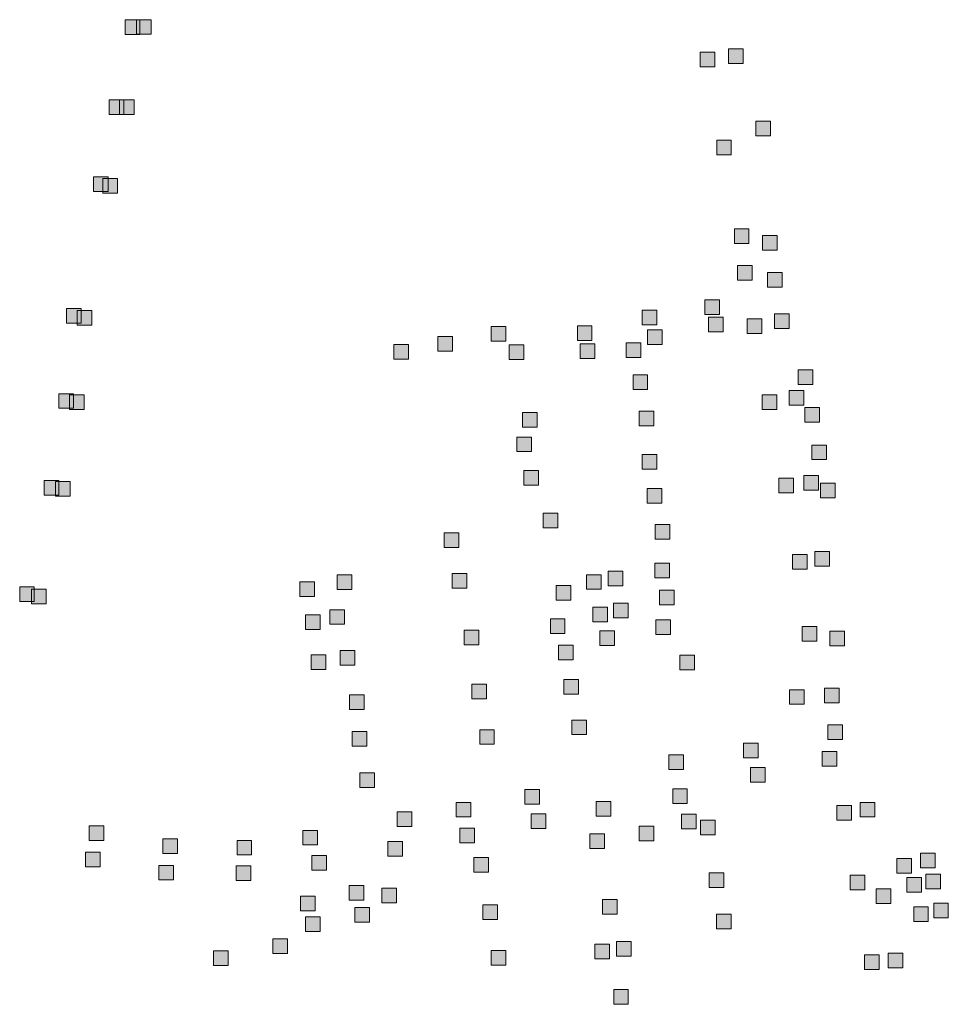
# Model space of a CAD drawing. Extents: x 97504 to 106860, y 464309 to 471560.
# Tile 51 of 53: x 106141 to 106395, y 470640 to 470909. Entities that reach past the tile are written whole.
import ezdxf

# ---------------------------------------------------------------- set-up
doc = ezdxf.new("R2010")
doc.units = 0
doc.layers.add('140 KOLKEN', color=44, linetype='Continuous', lineweight=20, true_color=0xc04000)

msp = doc.modelspace()

# ---------------------------------------------------------------- hatches: boundary and pattern name
at = {"layer": '140 KOLKEN', "true_color": 0xc04000}
for points in [[(106170.25, 470904.69), (106170.25, 470908.69), (106174.25, 470908.69), (106174.25, 470904.69)], [(106173.33, 470904.75), (106173.33, 470908.75), (106177.33, 470908.75), (106177.33, 470904.75)], [(106335.15, 470896.79), (106335.15, 470900.79), (106339.15, 470900.79), (106339.15, 470896.79)], [(106327.43, 470895.86), (106327.43, 470899.86), (106331.43, 470899.86), (106331.43, 470895.86)], [(106165.82, 470882.88), (106165.82, 470886.88), (106169.82, 470886.88), (106169.82, 470882.88)], [(106168.69, 470882.85), (106168.69, 470886.85), (106172.69, 470886.85), (106172.69, 470882.85)], [(106342.68, 470877.03), (106342.68, 470881.03), (106346.68, 470881.03), (106346.68, 470877.03)], [(106331.95, 470871.82), (106331.95, 470875.82), (106335.95, 470875.82), (106335.95, 470871.82)], [(106161.56, 470861.82), (106161.56, 470865.82), (106165.56, 470865.82), (106165.56, 470861.82)], [(106164.16, 470861.34), (106164.16, 470865.34), (106168.16, 470865.34), (106168.16, 470861.34)], [(106336.78, 470847.6), (106336.78, 470851.6), (106340.78, 470851.6), (106340.78, 470847.6)], [(106344.49, 470845.74), (106344.49, 470849.74), (106348.49, 470849.74), (106348.49, 470845.74)], [(106337.62, 470837.62), (106337.62, 470841.62), (106341.62, 470841.62), (106341.62, 470837.62)], [(106345.89, 470835.67), (106345.89, 470839.67), (106349.89, 470839.67), (106349.89, 470835.67)], [(106328.74, 470828.21), (106328.74, 470832.21), (106332.74, 470832.21), (106332.74, 470828.21)], [(106154.18, 470825.86), (106154.18, 470829.86), (106158.18, 470829.86), (106158.18, 470825.86)], [(106157.15, 470825.31), (106157.15, 470829.31), (106161.15, 470829.31), (106161.15, 470825.31)], [(106311.58, 470825.35), (106311.58, 470829.35), (106315.58, 470829.35), (106315.58, 470825.35)], [(106329.74, 470823.5), (106329.74, 470827.5), (106333.74, 470827.5), (106333.74, 470823.5)], [(106347.74, 470824.41), (106347.74, 470828.41), (106351.74, 470828.41), (106351.74, 470824.41)], [(106270.28, 470820.89), (106270.28, 470824.89), (106274.28, 470824.89), (106274.28, 470820.89)], [(106293.86, 470821.13), (106293.86, 470825.13), (106297.86, 470825.13), (106297.86, 470821.13)], [(106340.28, 470822.98), (106340.28, 470826.98), (106344.28, 470826.98), (106344.28, 470822.98)], [(106255.7, 470818.16), (106255.7, 470822.16), (106259.7, 470822.16), (106259.7, 470818.16)], [(106313.01, 470819.99), (106313.01, 470823.99), (106317.01, 470823.99), (106317.01, 470819.99)], [(106243.65, 470815.96), (106243.65, 470819.96), (106247.65, 470819.96), (106247.65, 470815.96)], [(106275.19, 470815.9), (106275.19, 470819.9), (106279.19, 470819.9), (106279.19, 470815.9)], [(106294.62, 470816.14), (106294.62, 470820.14), (106298.62, 470820.14), (106298.62, 470816.14)], [(106307.2, 470816.43), (106307.2, 470820.43), (106311.2, 470820.43), (106311.2, 470816.43)], [(106309.08, 470807.67), (106309.08, 470811.67), (106313.08, 470811.67), (106313.08, 470807.67)], [(106354.21, 470809.11), (106354.21, 470813.11), (106358.21, 470813.11), (106358.21, 470809.11)], [(106152.11, 470802.56), (106152.11, 470806.56), (106156.11, 470806.56), (106156.11, 470802.56)], [(106155.02, 470802.25), (106155.02, 470806.25), (106159.02, 470806.25), (106159.02, 470802.25)], [(106344.42, 470802.27), (106344.42, 470806.27), (106348.42, 470806.27), (106348.42, 470802.27)], [(106351.78, 470803.45), (106351.78, 470807.45), (106355.78, 470807.45), (106355.78, 470803.45)], [(106278.9, 470797.42), (106278.9, 470801.42), (106282.9, 470801.42), (106282.9, 470797.42)], [(106310.8, 470797.81), (106310.8, 470801.81), (106314.8, 470801.81), (106314.8, 470797.81)], [(106356.06, 470798.8), (106356.06, 470802.8), (106360.06, 470802.8), (106360.06, 470798.8)], [(106277.29, 470790.72), (106277.29, 470794.72), (106281.29, 470794.72), (106281.29, 470790.72)], [(106358.01, 470788.53), (106358.01, 470792.53), (106362.01, 470792.53), (106362.01, 470788.53)], [(106311.57, 470785.92), (106311.57, 470789.92), (106315.57, 470789.92), (106315.57, 470785.92)], [(106279.21, 470781.57), (106279.21, 470785.57), (106283.21, 470785.57), (106283.21, 470781.57)], [(106148.12, 470778.83), (106148.12, 470782.83), (106152.12, 470782.83), (106152.12, 470778.83)], [(106151.15, 470778.58), (106151.15, 470782.58), (106155.15, 470782.58), (106155.15, 470778.58)], [(106348.98, 470779.46), (106348.98, 470783.46), (106352.98, 470783.46), (106352.98, 470779.46)], [(106355.77, 470780.22), (106355.77, 470784.22), (106359.77, 470784.22), (106359.77, 470780.22)], [(106360.34, 470778.13), (106360.34, 470782.13), (106364.34, 470782.13), (106364.34, 470778.13)], [(106312.96, 470776.64), (106312.96, 470780.64), (106316.96, 470780.64), (106316.96, 470776.64)], [(106284.52, 470769.94), (106284.52, 470773.94), (106288.52, 470773.94), (106288.52, 470769.94)], [(106257.41, 470764.53), (106257.41, 470768.53), (106261.41, 470768.53), (106261.41, 470764.53)], [(106315.12, 470766.81), (106315.12, 470770.81), (106319.12, 470770.81), (106319.12, 470766.81)], [(106358.79, 470759.39), (106358.79, 470763.39), (106362.79, 470763.39), (106362.79, 470759.39)], [(106315.08, 470756.25), (106315.08, 470760.25), (106319.08, 470760.25), (106319.08, 470756.25)], [(106352.72, 470758.65), (106352.72, 470762.65), (106356.72, 470762.65), (106356.72, 470758.65)], [(106302.32, 470754.05), (106302.32, 470758.05), (106306.32, 470758.05), (106306.32, 470754.05)], [(106217.95, 470751.15), (106217.95, 470755.15), (106221.95, 470755.15), (106221.95, 470751.15)], [(106228.23, 470753.07), (106228.23, 470757.07), (106232.23, 470757.07), (106232.23, 470753.07)], [(106259.61, 470753.45), (106259.61, 470757.45), (106263.61, 470757.45), (106263.61, 470753.45)], [(106296.4, 470753.1), (106296.4, 470757.1), (106300.4, 470757.1), (106300.4, 470753.1)], [(106141.39, 470749.78), (106141.39, 470753.78), (106145.39, 470753.78), (106145.39, 470749.78)], [(106144.63, 470749.16), (106144.63, 470753.16), (106148.63, 470753.16), (106148.63, 470749.16)], [(106288.07, 470750.1), (106288.07, 470754.1), (106292.07, 470754.1), (106292.07, 470750.1)], [(106316.34, 470748.89), (106316.34, 470752.89), (106320.34, 470752.89), (106320.34, 470748.89)], [(106226.19, 470743.54), (106226.19, 470747.54), (106230.19, 470747.54), (106230.19, 470743.54)], [(106298.13, 470744.19), (106298.13, 470748.19), (106302.13, 470748.19), (106302.13, 470744.19)], [(106303.74, 470745.32), (106303.74, 470749.32), (106307.74, 470749.32), (106307.74, 470745.32)], [(106219.5, 470742.09), (106219.5, 470746.09), (106223.5, 470746.09), (106223.5, 470742.09)], [(106286.48, 470741.03), (106286.48, 470745.03), (106290.48, 470745.03), (106290.48, 470741.03)], [(106315.34, 470740.78), (106315.34, 470744.78), (106319.34, 470744.78), (106319.34, 470740.78)], [(106262.93, 470737.97), (106262.93, 470741.97), (106266.93, 470741.97), (106266.93, 470737.97)], [(106299.97, 470737.78), (106299.97, 470741.78), (106303.97, 470741.78), (106303.97, 470737.78)], [(106355.3, 470738.93), (106355.3, 470742.93), (106359.3, 470742.93), (106359.3, 470738.93)], [(106362.89, 470737.68), (106362.89, 470741.68), (106366.89, 470741.68), (106366.89, 470737.68)], [(106228.98, 470732.35), (106228.98, 470736.35), (106232.98, 470736.35), (106232.98, 470732.35)], [(106288.75, 470733.85), (106288.75, 470737.85), (106292.75, 470737.85), (106292.75, 470733.85)], [(106221.05, 470731.17), (106221.05, 470735.17), (106225.05, 470735.17), (106225.05, 470731.17)], [(106321.9, 470731.12), (106321.9, 470735.12), (106325.9, 470735.12), (106325.9, 470731.12)], [(106290.19, 470724.42), (106290.19, 470728.42), (106294.19, 470728.42), (106294.19, 470724.42)], [(106265.03, 470723.15), (106265.03, 470727.15), (106269.03, 470727.15), (106269.03, 470723.15)], [(106351.88, 470721.68), (106351.88, 470725.68), (106355.88, 470725.68), (106355.88, 470721.68)], [(106361.45, 470722.07), (106361.45, 470726.07), (106365.45, 470726.07), (106365.45, 470722.07)], [(106231.6, 470720.24), (106231.6, 470724.24), (106235.6, 470724.24), (106235.6, 470720.24)], [(106292.34, 470713.39), (106292.34, 470717.39), (106296.34, 470717.39), (106296.34, 470713.39)], [(106267.16, 470710.75), (106267.16, 470714.75), (106271.16, 470714.75), (106271.16, 470710.75)], [(106362.34, 470712.1), (106362.34, 470716.1), (106366.34, 470716.1), (106366.34, 470712.1)], [(106232.3, 470710.23), (106232.3, 470714.23), (106236.3, 470714.23), (106236.3, 470710.23)], [(106339.27, 470707.06), (106339.27, 470711.06), (106343.27, 470711.06), (106343.27, 470707.06)], [(106318.9, 470703.9), (106318.9, 470707.9), (106322.9, 470707.9), (106322.9, 470703.9)], [(106360.81, 470704.78), (106360.81, 470708.78), (106364.81, 470708.78), (106364.81, 470704.78)], [(106341.22, 470700.44), (106341.22, 470704.44), (106345.22, 470704.44), (106345.22, 470700.44)], [(106234.39, 470698.98), (106234.39, 470702.98), (106238.39, 470702.98), (106238.39, 470698.98)], [(106279.54, 470694.39), (106279.54, 470698.39), (106283.54, 470698.39), (106283.54, 470694.39)], [(106319.92, 470694.57), (106319.92, 470698.57), (106323.92, 470698.57), (106323.92, 470694.57)], [(106260.75, 470690.89), (106260.75, 470694.89), (106264.75, 470694.89), (106264.75, 470690.89)], [(106299.03, 470691.08), (106299.03, 470695.08), (106303.03, 470695.08), (106303.03, 470691.08)], [(106364.8, 470690.03), (106364.8, 470694.03), (106368.8, 470694.03), (106368.8, 470690.03)], [(106371.17, 470690.89), (106371.17, 470694.89), (106375.17, 470694.89), (106375.17, 470690.89)], [(106244.58, 470688.3), (106244.58, 470692.3), (106248.58, 470692.3), (106248.58, 470688.3)], [(106281.24, 470687.72), (106281.24, 470691.72), (106285.24, 470691.72), (106285.24, 470687.72)], [(106322.3, 470687.62), (106322.3, 470691.62), (106326.3, 470691.62), (106326.3, 470687.62)], [(106160.35, 470684.48), (106160.35, 470688.48), (106164.35, 470688.48), (106164.35, 470684.48)], [(106261.7, 470683.82), (106261.7, 470687.82), (106265.7, 470687.82), (106265.7, 470683.82)], [(106310.74, 470684.4), (106310.74, 470688.4), (106314.74, 470688.4), (106314.74, 470684.4)], [(106327.52, 470686.02), (106327.52, 470690.02), (106331.52, 470690.02), (106331.52, 470686.02)], [(106180.53, 470680.91), (106180.53, 470684.91), (106184.53, 470684.91), (106184.53, 470680.91)], [(106218.8, 470683.24), (106218.8, 470687.24), (106222.8, 470687.24), (106222.8, 470683.24)], [(106297.3, 470682.27), (106297.3, 470686.27), (106301.3, 470686.27), (106301.3, 470682.27)], [(106200.81, 470680.51), (106200.81, 470684.51), (106204.81, 470684.51), (106204.81, 470680.51)], [(106242.05, 470680.18), (106242.05, 470684.18), (106246.05, 470684.18), (106246.05, 470680.18)], [(106159.39, 470677.25), (106159.39, 470681.25), (106163.39, 470681.25), (106163.39, 470677.25)], [(106221.27, 470676.33), (106221.27, 470680.33), (106225.27, 470680.33), (106225.27, 470676.33)], [(106265.58, 470675.83), (106265.58, 470679.83), (106269.58, 470679.83), (106269.58, 470675.83)], [(106381.22, 470675.52), (106381.22, 470679.52), (106385.22, 470679.52), (106385.22, 470675.52)], [(106387.72, 470676.99), (106387.72, 470680.99), (106391.72, 470680.99), (106391.72, 470676.99)], [(106179.42, 470673.68), (106179.42, 470677.68), (106183.42, 470677.68), (106183.42, 470673.68)], [(106200.56, 470673.52), (106200.56, 470677.52), (106204.56, 470677.52), (106204.56, 470673.52)], [(106329.88, 470671.62), (106329.88, 470675.62), (106333.88, 470675.62), (106333.88, 470671.62)], [(106368.45, 470671.02), (106368.45, 470675.02), (106372.45, 470675.02), (106372.45, 470671.02)], [(106383.98, 470670.36), (106383.98, 470674.36), (106387.98, 470674.36), (106387.98, 470670.36)], [(106389.15, 470671.3), (106389.15, 470675.3), (106393.15, 470675.3), (106393.15, 470671.3)], [(106231.49, 470668.13), (106231.49, 470672.13), (106235.49, 470672.13), (106235.49, 470668.13)], [(106218.21, 470665.24), (106218.21, 470669.24), (106222.21, 470669.24), (106222.21, 470665.24)], [(106240.44, 470667.44), (106240.44, 470671.44), (106244.44, 470671.44), (106244.44, 470667.44)], [(106375.6, 470667.29), (106375.6, 470671.29), (106379.6, 470671.29), (106379.6, 470667.29)], [(106232.99, 470662.13), (106232.99, 470666.13), (106236.99, 470666.13), (106236.99, 470662.13)], [(106267.99, 470662.91), (106267.99, 470666.91), (106271.99, 470666.91), (106271.99, 470662.91)], [(106300.76, 470664.31), (106300.76, 470668.31), (106304.76, 470668.31), (106304.76, 470664.31)], [(106385.81, 470662.3), (106385.81, 470666.3), (106389.81, 470666.3), (106389.81, 470662.3)], [(106391.28, 470663.36), (106391.28, 470667.36), (106395.28, 470667.36), (106395.28, 470663.36)], [(106219.55, 470659.62), (106219.55, 470663.62), (106223.55, 470663.62), (106223.55, 470659.62)], [(106331.93, 470660.36), (106331.93, 470664.36), (106335.93, 470664.36), (106335.93, 470660.36)], [(106210.61, 470653.57), (106210.61, 470657.57), (106214.61, 470657.57), (106214.61, 470653.57)], [(106298.63, 470652.13), (106298.63, 470656.13), (106302.63, 470656.13), (106302.63, 470652.13)], [(106304.59, 470652.87), (106304.59, 470656.87), (106308.59, 470656.87), (106308.59, 470652.87)], [(106194.38, 470650.3), (106194.38, 470654.3), (106198.38, 470654.3), (106198.38, 470650.3)], [(106270.29, 470650.39), (106270.29, 470654.39), (106274.29, 470654.39), (106274.29, 470650.39)], [(106372.35, 470649.23), (106372.35, 470653.23), (106376.35, 470653.23), (106376.35, 470649.23)], [(106378.85, 470649.68), (106378.85, 470653.68), (106382.85, 470653.68), (106382.85, 470649.68)], [(106303.79, 470639.71), (106303.79, 470643.71), (106307.79, 470643.71), (106307.79, 470639.71)]]:
    msp.add_hatch(color=44, dxfattribs=at).paths.add_polyline_path(points)

# ---------------------------------------------------------------- linework, layer by layer
at = {"layer": '140 KOLKEN', "color": 11, "true_color": 0xff8080}
for points in [[(106170.25, 470904.69), (106170.25, 470908.69), (106174.25, 470908.69), (106174.25, 470904.69)], [(106173.33, 470904.75), (106173.33, 470908.75), (106177.33, 470908.75), (106177.33, 470904.75)], [(106335.15, 470896.79), (106335.15, 470900.79), (106339.15, 470900.79), (106339.15, 470896.79)], [(106327.43, 470895.86), (106327.43, 470899.86), (106331.43, 470899.86), (106331.43, 470895.86)], [(106165.82, 470882.88), (106165.82, 470886.88), (106169.82, 470886.88), (106169.82, 470882.88)], [(106168.69, 470882.85), (106168.69, 470886.85), (106172.69, 470886.85), (106172.69, 470882.85)], [(106342.68, 470877.03), (106342.68, 470881.03), (106346.68, 470881.03), (106346.68, 470877.03)], [(106331.95, 470871.82), (106331.95, 470875.82), (106335.95, 470875.82), (106335.95, 470871.82)], [(106161.56, 470861.82), (106161.56, 470865.82), (106165.56, 470865.82), (106165.56, 470861.82)], [(106164.16, 470861.34), (106164.16, 470865.34), (106168.16, 470865.34), (106168.16, 470861.34)], [(106336.78, 470847.6), (106336.78, 470851.6), (106340.78, 470851.6), (106340.78, 470847.6)], [(106344.49, 470845.74), (106344.49, 470849.74), (106348.49, 470849.74), (106348.49, 470845.74)], [(106337.62, 470837.62), (106337.62, 470841.62), (106341.62, 470841.62), (106341.62, 470837.62)], [(106345.89, 470835.67), (106345.89, 470839.67), (106349.89, 470839.67), (106349.89, 470835.67)], [(106328.74, 470828.21), (106328.74, 470832.21), (106332.74, 470832.21), (106332.74, 470828.21)], [(106154.18, 470825.86), (106154.18, 470829.86), (106158.18, 470829.86), (106158.18, 470825.86)], [(106157.15, 470825.31), (106157.15, 470829.31), (106161.15, 470829.31), (106161.15, 470825.31)], [(106311.58, 470825.35), (106311.58, 470829.35), (106315.58, 470829.35), (106315.58, 470825.35)], [(106329.74, 470823.5), (106329.74, 470827.5), (106333.74, 470827.5), (106333.74, 470823.5)], [(106347.74, 470824.41), (106347.74, 470828.41), (106351.74, 470828.41), (106351.74, 470824.41)], [(106270.28, 470820.89), (106270.28, 470824.89), (106274.28, 470824.89), (106274.28, 470820.89)], [(106293.86, 470821.13), (106293.86, 470825.13), (106297.86, 470825.13), (106297.86, 470821.13)], [(106340.28, 470822.98), (106340.28, 470826.98), (106344.28, 470826.98), (106344.28, 470822.98)], [(106255.7, 470818.16), (106255.7, 470822.16), (106259.7, 470822.16), (106259.7, 470818.16)], [(106313.01, 470819.99), (106313.01, 470823.99), (106317.01, 470823.99), (106317.01, 470819.99)], [(106243.65, 470815.96), (106243.65, 470819.96), (106247.65, 470819.96), (106247.65, 470815.96)], [(106275.19, 470815.9), (106275.19, 470819.9), (106279.19, 470819.9), (106279.19, 470815.9)], [(106294.62, 470816.14), (106294.62, 470820.14), (106298.62, 470820.14), (106298.62, 470816.14)], [(106307.2, 470816.43), (106307.2, 470820.43), (106311.2, 470820.43), (106311.2, 470816.43)], [(106309.08, 470807.67), (106309.08, 470811.67), (106313.08, 470811.67), (106313.08, 470807.67)], [(106354.21, 470809.11), (106354.21, 470813.11), (106358.21, 470813.11), (106358.21, 470809.11)], [(106152.11, 470802.56), (106152.11, 470806.56), (106156.11, 470806.56), (106156.11, 470802.56)], [(106155.02, 470802.25), (106155.02, 470806.25), (106159.02, 470806.25), (106159.02, 470802.25)], [(106344.42, 470802.27), (106344.42, 470806.27), (106348.42, 470806.27), (106348.42, 470802.27)], [(106351.78, 470803.45), (106351.78, 470807.45), (106355.78, 470807.45), (106355.78, 470803.45)], [(106278.9, 470797.42), (106278.9, 470801.42), (106282.9, 470801.42), (106282.9, 470797.42)], [(106310.8, 470797.81), (106310.8, 470801.81), (106314.8, 470801.81), (106314.8, 470797.81)], [(106356.06, 470798.8), (106356.06, 470802.8), (106360.06, 470802.8), (106360.06, 470798.8)], [(106277.29, 470790.72), (106277.29, 470794.72), (106281.29, 470794.72), (106281.29, 470790.72)], [(106358.01, 470788.53), (106358.01, 470792.53), (106362.01, 470792.53), (106362.01, 470788.53)], [(106311.57, 470785.92), (106311.57, 470789.92), (106315.57, 470789.92), (106315.57, 470785.92)], [(106279.21, 470781.57), (106279.21, 470785.57), (106283.21, 470785.57), (106283.21, 470781.57)], [(106148.12, 470778.83), (106148.12, 470782.83), (106152.12, 470782.83), (106152.12, 470778.83)], [(106151.15, 470778.58), (106151.15, 470782.58), (106155.15, 470782.58), (106155.15, 470778.58)], [(106348.98, 470779.46), (106348.98, 470783.46), (106352.98, 470783.46), (106352.98, 470779.46)], [(106355.77, 470780.22), (106355.77, 470784.22), (106359.77, 470784.22), (106359.77, 470780.22)], [(106360.34, 470778.13), (106360.34, 470782.13), (106364.34, 470782.13), (106364.34, 470778.13)], [(106312.96, 470776.64), (106312.96, 470780.64), (106316.96, 470780.64), (106316.96, 470776.64)], [(106284.52, 470769.94), (106284.52, 470773.94), (106288.52, 470773.94), (106288.52, 470769.94)], [(106257.41, 470764.53), (106257.41, 470768.53), (106261.41, 470768.53), (106261.41, 470764.53)], [(106315.12, 470766.81), (106315.12, 470770.81), (106319.12, 470770.81), (106319.12, 470766.81)], [(106358.79, 470759.39), (106358.79, 470763.39), (106362.79, 470763.39), (106362.79, 470759.39)], [(106315.08, 470756.25), (106315.08, 470760.25), (106319.08, 470760.25), (106319.08, 470756.25)], [(106352.72, 470758.65), (106352.72, 470762.65), (106356.72, 470762.65), (106356.72, 470758.65)], [(106302.32, 470754.05), (106302.32, 470758.05), (106306.32, 470758.05), (106306.32, 470754.05)], [(106217.95, 470751.15), (106217.95, 470755.15), (106221.95, 470755.15), (106221.95, 470751.15)], [(106228.23, 470753.07), (106228.23, 470757.07), (106232.23, 470757.07), (106232.23, 470753.07)], [(106259.61, 470753.45), (106259.61, 470757.45), (106263.61, 470757.45), (106263.61, 470753.45)], [(106296.4, 470753.1), (106296.4, 470757.1), (106300.4, 470757.1), (106300.4, 470753.1)], [(106141.39, 470749.78), (106141.39, 470753.78), (106145.39, 470753.78), (106145.39, 470749.78)], [(106144.63, 470749.16), (106144.63, 470753.16), (106148.63, 470753.16), (106148.63, 470749.16)], [(106288.07, 470750.1), (106288.07, 470754.1), (106292.07, 470754.1), (106292.07, 470750.1)], [(106316.34, 470748.89), (106316.34, 470752.89), (106320.34, 470752.89), (106320.34, 470748.89)], [(106226.19, 470743.54), (106226.19, 470747.54), (106230.19, 470747.54), (106230.19, 470743.54)], [(106298.13, 470744.19), (106298.13, 470748.19), (106302.13, 470748.19), (106302.13, 470744.19)], [(106303.74, 470745.32), (106303.74, 470749.32), (106307.74, 470749.32), (106307.74, 470745.32)], [(106219.5, 470742.09), (106219.5, 470746.09), (106223.5, 470746.09), (106223.5, 470742.09)], [(106286.48, 470741.03), (106286.48, 470745.03), (106290.48, 470745.03), (106290.48, 470741.03)], [(106315.34, 470740.78), (106315.34, 470744.78), (106319.34, 470744.78), (106319.34, 470740.78)], [(106262.93, 470737.97), (106262.93, 470741.97), (106266.93, 470741.97), (106266.93, 470737.97)], [(106299.97, 470737.78), (106299.97, 470741.78), (106303.97, 470741.78), (106303.97, 470737.78)], [(106355.3, 470738.93), (106355.3, 470742.93), (106359.3, 470742.93), (106359.3, 470738.93)], [(106362.89, 470737.68), (106362.89, 470741.68), (106366.89, 470741.68), (106366.89, 470737.68)], [(106228.98, 470732.35), (106228.98, 470736.35), (106232.98, 470736.35), (106232.98, 470732.35)], [(106288.75, 470733.85), (106288.75, 470737.85), (106292.75, 470737.85), (106292.75, 470733.85)], [(106221.05, 470731.17), (106221.05, 470735.17), (106225.05, 470735.17), (106225.05, 470731.17)], [(106321.9, 470731.12), (106321.9, 470735.12), (106325.9, 470735.12), (106325.9, 470731.12)], [(106290.19, 470724.42), (106290.19, 470728.42), (106294.19, 470728.42), (106294.19, 470724.42)], [(106265.03, 470723.15), (106265.03, 470727.15), (106269.03, 470727.15), (106269.03, 470723.15)], [(106351.88, 470721.68), (106351.88, 470725.68), (106355.88, 470725.68), (106355.88, 470721.68)], [(106361.45, 470722.07), (106361.45, 470726.07), (106365.45, 470726.07), (106365.45, 470722.07)], [(106231.6, 470720.24), (106231.6, 470724.24), (106235.6, 470724.24), (106235.6, 470720.24)], [(106292.34, 470713.39), (106292.34, 470717.39), (106296.34, 470717.39), (106296.34, 470713.39)], [(106267.16, 470710.75), (106267.16, 470714.75), (106271.16, 470714.75), (106271.16, 470710.75)], [(106362.34, 470712.1), (106362.34, 470716.1), (106366.34, 470716.1), (106366.34, 470712.1)], [(106232.3, 470710.23), (106232.3, 470714.23), (106236.3, 470714.23), (106236.3, 470710.23)], [(106339.27, 470707.06), (106339.27, 470711.06), (106343.27, 470711.06), (106343.27, 470707.06)], [(106318.9, 470703.9), (106318.9, 470707.9), (106322.9, 470707.9), (106322.9, 470703.9)], [(106360.81, 470704.78), (106360.81, 470708.78), (106364.81, 470708.78), (106364.81, 470704.78)], [(106341.22, 470700.44), (106341.22, 470704.44), (106345.22, 470704.44), (106345.22, 470700.44)], [(106234.39, 470698.98), (106234.39, 470702.98), (106238.39, 470702.98), (106238.39, 470698.98)], [(106279.54, 470694.39), (106279.54, 470698.39), (106283.54, 470698.39), (106283.54, 470694.39)], [(106319.92, 470694.57), (106319.92, 470698.57), (106323.92, 470698.57), (106323.92, 470694.57)], [(106260.75, 470690.89), (106260.75, 470694.89), (106264.75, 470694.89), (106264.75, 470690.89)], [(106299.03, 470691.08), (106299.03, 470695.08), (106303.03, 470695.08), (106303.03, 470691.08)], [(106364.8, 470690.03), (106364.8, 470694.03), (106368.8, 470694.03), (106368.8, 470690.03)], [(106371.17, 470690.89), (106371.17, 470694.89), (106375.17, 470694.89), (106375.17, 470690.89)], [(106244.58, 470688.3), (106244.58, 470692.3), (106248.58, 470692.3), (106248.58, 470688.3)], [(106281.24, 470687.72), (106281.24, 470691.72), (106285.24, 470691.72), (106285.24, 470687.72)], [(106322.3, 470687.62), (106322.3, 470691.62), (106326.3, 470691.62), (106326.3, 470687.62)], [(106160.35, 470684.48), (106160.35, 470688.48), (106164.35, 470688.48), (106164.35, 470684.48)], [(106261.7, 470683.82), (106261.7, 470687.82), (106265.7, 470687.82), (106265.7, 470683.82)], [(106310.74, 470684.4), (106310.74, 470688.4), (106314.74, 470688.4), (106314.74, 470684.4)], [(106327.52, 470686.02), (106327.52, 470690.02), (106331.52, 470690.02), (106331.52, 470686.02)], [(106180.53, 470680.91), (106180.53, 470684.91), (106184.53, 470684.91), (106184.53, 470680.91)], [(106218.8, 470683.24), (106218.8, 470687.24), (106222.8, 470687.24), (106222.8, 470683.24)], [(106297.3, 470682.27), (106297.3, 470686.27), (106301.3, 470686.27), (106301.3, 470682.27)], [(106200.81, 470680.51), (106200.81, 470684.51), (106204.81, 470684.51), (106204.81, 470680.51)], [(106242.05, 470680.18), (106242.05, 470684.18), (106246.05, 470684.18), (106246.05, 470680.18)], [(106159.39, 470677.25), (106159.39, 470681.25), (106163.39, 470681.25), (106163.39, 470677.25)], [(106221.27, 470676.33), (106221.27, 470680.33), (106225.27, 470680.33), (106225.27, 470676.33)], [(106265.58, 470675.83), (106265.58, 470679.83), (106269.58, 470679.83), (106269.58, 470675.83)], [(106381.22, 470675.52), (106381.22, 470679.52), (106385.22, 470679.52), (106385.22, 470675.52)], [(106387.72, 470676.99), (106387.72, 470680.99), (106391.72, 470680.99), (106391.72, 470676.99)], [(106179.42, 470673.68), (106179.42, 470677.68), (106183.42, 470677.68), (106183.42, 470673.68)], [(106200.56, 470673.52), (106200.56, 470677.52), (106204.56, 470677.52), (106204.56, 470673.52)], [(106329.88, 470671.62), (106329.88, 470675.62), (106333.88, 470675.62), (106333.88, 470671.62)], [(106368.45, 470671.02), (106368.45, 470675.02), (106372.45, 470675.02), (106372.45, 470671.02)], [(106383.98, 470670.36), (106383.98, 470674.36), (106387.98, 470674.36), (106387.98, 470670.36)], [(106389.15, 470671.3), (106389.15, 470675.3), (106393.15, 470675.3), (106393.15, 470671.3)], [(106231.49, 470668.13), (106231.49, 470672.13), (106235.49, 470672.13), (106235.49, 470668.13)], [(106218.21, 470665.24), (106218.21, 470669.24), (106222.21, 470669.24), (106222.21, 470665.24)], [(106240.44, 470667.44), (106240.44, 470671.44), (106244.44, 470671.44), (106244.44, 470667.44)], [(106375.6, 470667.29), (106375.6, 470671.29), (106379.6, 470671.29), (106379.6, 470667.29)], [(106232.99, 470662.13), (106232.99, 470666.13), (106236.99, 470666.13), (106236.99, 470662.13)], [(106267.99, 470662.91), (106267.99, 470666.91), (106271.99, 470666.91), (106271.99, 470662.91)], [(106300.76, 470664.31), (106300.76, 470668.31), (106304.76, 470668.31), (106304.76, 470664.31)], [(106385.81, 470662.3), (106385.81, 470666.3), (106389.81, 470666.3), (106389.81, 470662.3)], [(106391.28, 470663.36), (106391.28, 470667.36), (106395.28, 470667.36), (106395.28, 470663.36)], [(106219.55, 470659.62), (106219.55, 470663.62), (106223.55, 470663.62), (106223.55, 470659.62)], [(106331.93, 470660.36), (106331.93, 470664.36), (106335.93, 470664.36), (106335.93, 470660.36)], [(106210.61, 470653.57), (106210.61, 470657.57), (106214.61, 470657.57), (106214.61, 470653.57)], [(106298.63, 470652.13), (106298.63, 470656.13), (106302.63, 470656.13), (106302.63, 470652.13)], [(106304.59, 470652.87), (106304.59, 470656.87), (106308.59, 470656.87), (106308.59, 470652.87)], [(106194.38, 470650.3), (106194.38, 470654.3), (106198.38, 470654.3), (106198.38, 470650.3)], [(106270.29, 470650.39), (106270.29, 470654.39), (106274.29, 470654.39), (106274.29, 470650.39)], [(106372.35, 470649.23), (106372.35, 470653.23), (106376.35, 470653.23), (106376.35, 470649.23)], [(106378.85, 470649.68), (106378.85, 470653.68), (106382.85, 470653.68), (106382.85, 470649.68)], [(106303.79, 470639.71), (106303.79, 470643.71), (106307.79, 470643.71), (106307.79, 470639.71)]]:
    msp.add_lwpolyline(points, close=True, dxfattribs=at)

doc.saveas('drawing.dxf')
